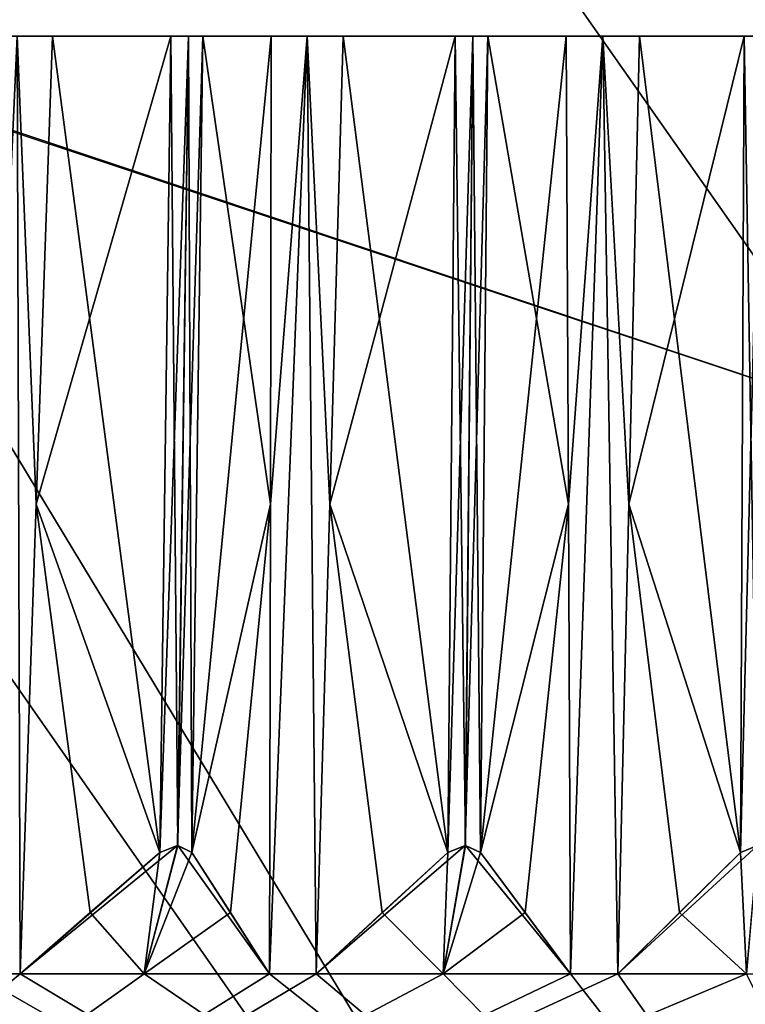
# Model space of a CAD drawing. Header units: millimetres. Extents: x -23 to 23, y 0 to 157.
# Tile 110 of 125: x -4.4 to -1.31, y 124.37 to 128.57. Entities that reach past the tile are written whole.
import ezdxf

# ---------------------------------------------------------------- set-up
doc = ezdxf.new("R2010")
doc.units = ezdxf.units.MM
doc.header["$LTSCALE"] = 65.185185
for name, color, linetype in [('503', 7, 'CONTINUOUS'), ('504', 7, 'CONTINUOUS'), ('507', 7, 'CONTINUOUS'), ('510', 7, 'CONTINUOUS'), ('515', 7, 'CONTINUOUS'), ('645', 7, 'CONTINUOUS'), ('646', 7, 'CONTINUOUS'), ('648', 7, 'CONTINUOUS'), ('649', 7, 'CONTINUOUS'), ('650', 7, 'CONTINUOUS'), ('651', 7, 'CONTINUOUS'), ('652', 7, 'CONTINUOUS'), ('653', 7, 'CONTINUOUS'), ('741', 7, 'CONTINUOUS'), ('742', 7, 'CONTINUOUS'), ('743', 7, 'CONTINUOUS'), ('744', 7, 'CONTINUOUS'), ('745', 7, 'CONTINUOUS'), ('746', 7, 'CONTINUOUS'), ('748', 7, 'CONTINUOUS'), ('749', 7, 'CONTINUOUS'), ('763', 7, 'CONTINUOUS'), ('772', 7, 'CONTINUOUS'), ('792', 7, 'CONTINUOUS')]:
    doc.layers.add(name, color=color, linetype=linetype)

msp = doc.modelspace()

# ---------------------------------------------------------------- linework, layer by layer
at = {"layer": '503', "linetype": 'Continuous'}
for points in [[(-8.2515, 119.4, 14.2886), (0, 119.4, 16.5), (-7.5263, 130.1858, 14.6835), (-8.2515, 119.4, 14.2886)], [(-7.5263, 130.1858, 14.6835), (0, 119.4, 16.5), (-5.4636, 128.4428, 15.5692), (-7.5263, 130.1858, 14.6835)], [(-5.4636, 128.4428, 15.5692), (0, 119.4, 16.5), (-0.792, 126.8783, 16.481), (-5.4636, 128.4428, 15.5692)]]:
    msp.add_3dface(points, dxfattribs=at)
at = {"layer": '504', "linetype": 'Continuous'}
for points in [[(-5.1159, 154.2036, -15.6869), (-0.5814, 154.2036, -16.4898), (-8.2515, 119.4, -14.2886), (-5.1159, 154.2036, -15.6869)], [(-8.2515, 119.4, -14.2886), (-0.5814, 154.2036, -16.4898), (0, 119.4, -16.5), (-8.2515, 119.4, -14.2886)]]:
    msp.add_3dface(points, dxfattribs=at)
at = {"layer": '507', "linetype": 'Continuous'}
for points in [[(0, 128.5, -13.8342), (-8.1291, 128.5, -11.1921), (0, 128.5, -14.2252), (0, 128.5, -13.8342)], [(-8.1291, 128.5, 11.1921), (0, 128.5, 13.8342), (-8.118, 128.5, 11.717), (-8.1291, 128.5, 11.1921)], [(-1.2398, 128.5, -14.171), (-8.1291, 128.5, -11.1921), (-1.3127, 128.5, -14.1939), (-1.2398, 128.5, -14.171)], [(-8.1291, 128.5, -11.1921), (-1.2398, 128.5, -14.171), (-0.0707, 128.5, -14.2543), (-8.1291, 128.5, -11.1921)], [(-1.3127, 128.5, -14.1939), (-8.1291, 128.5, -11.1921), (-2.4702, 128.5, -14.0091), (-1.3127, 128.5, -14.1939)], [(-2.4702, 128.5, -14.0091), (-8.1291, 128.5, -11.1921), (-2.5448, 128.5, -14.0255), (-2.4702, 128.5, -14.0091)], [(-2.5448, 128.5, -14.0255), (-8.1291, 128.5, -11.1921), (-3.6817, 128.5, -13.7405), (-2.5448, 128.5, -14.0255)], [(-3.6817, 128.5, -13.7405), (-8.1291, 128.5, -11.1921), (-3.7575, 128.5, -13.7503), (-3.6817, 128.5, -13.7405)], [(-3.7575, 128.5, -13.7503), (-8.1291, 128.5, -11.1921), (-4.8653, 128.5, -13.3673), (-3.7575, 128.5, -13.7503)], [(0, 128.5, -14.2252), (-8.1291, 128.5, -11.1921), (-0.0707, 128.5, -14.2543), (0, 128.5, -14.2252)], [(-8.118, 128.5, 11.717), (0, 128.5, 13.8342), (-7.1126, 128.5, 12.3194), (-8.118, 128.5, 11.717)], [(-7.1126, 128.5, 12.3194), (0, 128.5, 13.8342), (-7.0659, 128.5, 12.3799), (-7.1126, 128.5, 12.3194)], [(-7.0659, 128.5, 12.3799), (0, 128.5, 13.8342), (-6.0118, 128.5, 12.8924), (-7.0659, 128.5, 12.3799)], [(-6.0118, 128.5, 12.8924), (0, 128.5, 13.8342), (-5.9601, 128.5, 12.9486), (-6.0118, 128.5, 12.8924)], [(-5.9601, 128.5, 12.9486), (0, 128.5, 13.8342), (-4.8653, 128.5, 13.3673), (-5.9601, 128.5, 12.9486)], [(-4.8653, 128.5, 13.3673), (0, 128.5, 13.8342), (-4.8088, 128.5, 13.4188), (-4.8653, 128.5, 13.3673)], [(-4.8088, 128.5, -13.4188), (-3.7575, 128.5, -13.7503), (-4.8653, 128.5, -13.3673), (-4.8088, 128.5, -13.4188)], [(-4.8088, 128.5, 13.4188), (0, 128.5, 13.8342), (-3.6817, 128.5, 13.7405), (-4.8088, 128.5, 13.4188)], [(-4.2625, 128.5, -14.0423), (-3.7575, 128.5, -13.7503), (-4.8088, 128.5, -13.4188), (-4.2625, 128.5, -14.0423)], [(-4.4128, 128.5, -13.9958), (-4.2625, 128.5, -14.0423), (-4.8088, 128.5, -13.4188), (-4.4128, 128.5, -13.9958)], [(-4.5627, 128.5, 13.9477), (-4.8088, 128.5, 13.4188), (-3.7575, 128.5, 13.7503), (-4.5627, 128.5, 13.9477)], [(-3.7575, 128.5, 13.7503), (-4.8088, 128.5, 13.4188), (-3.6817, 128.5, 13.7405), (-3.7575, 128.5, 13.7503)], [(-4.413, 128.5, 13.9957), (-4.5627, 128.5, 13.9477), (-3.7575, 128.5, 13.7503), (-4.413, 128.5, 13.9957)], [(-4.2625, 128.5, 14.0423), (-4.413, 128.5, 13.9957), (-3.7575, 128.5, 13.7503), (-4.2625, 128.5, 14.0423)], [(-3.6817, 128.5, 13.7405), (0, 128.5, 13.8342), (-3.621, 128.5, 13.7869), (-3.6817, 128.5, 13.7405)], [(-3.621, 128.5, -13.7869), (-2.5448, 128.5, -14.0255), (-3.6817, 128.5, -13.7405), (-3.621, 128.5, -13.7869)], [(-3.621, 128.5, 13.7869), (0, 128.5, 13.8342), (-2.4702, 128.5, 14.0091), (-3.621, 128.5, 13.7869)], [(-3.0224, 128.5, -14.3604), (-2.5448, 128.5, -14.0255), (-3.621, 128.5, -13.7869), (-3.0224, 128.5, -14.3604)], [(-3.1762, 128.5, -14.3272), (-3.0224, 128.5, -14.3604), (-3.621, 128.5, -13.7869), (-3.1762, 128.5, -14.3272)], [(-3.3297, 128.5, -14.2923), (-3.1762, 128.5, -14.3272), (-3.621, 128.5, -13.7869), (-3.3297, 128.5, -14.2923)], [(-3.3297, 128.5, 14.2923), (-3.621, 128.5, 13.7869), (-2.5448, 128.5, 14.0255), (-3.3297, 128.5, 14.2923)], [(-2.5448, 128.5, 14.0255), (-3.621, 128.5, 13.7869), (-2.4702, 128.5, 14.0091), (-2.5448, 128.5, 14.0255)], [(-3.1764, 128.5, 14.3271), (-3.3297, 128.5, 14.2923), (-2.5448, 128.5, 14.0255), (-3.1764, 128.5, 14.3271)], [(-3.0224, 128.5, 14.3604), (-3.1764, 128.5, 14.3271), (-2.5448, 128.5, 14.0255), (-3.0224, 128.5, 14.3604)], [(-2.4702, 128.5, 14.0091), (0, 128.5, 13.8342), (-2.4056, 128.5, 14.05), (-2.4702, 128.5, 14.0091)], [(-2.4056, 128.5, -14.05), (-1.3127, 128.5, -14.1939), (-2.4702, 128.5, -14.0091), (-2.4056, 128.5, -14.05)], [(-2.4056, 128.5, 14.05), (0, 128.5, 13.8342), (-1.2398, 128.5, 14.171), (-2.4056, 128.5, 14.05)], [(-1.7593, 128.5, -14.5692), (-1.3127, 128.5, -14.1939), (-2.4056, 128.5, -14.05), (-1.7593, 128.5, -14.5692)], [(-1.9154, 128.5, -14.5495), (-1.7593, 128.5, -14.5692), (-2.4056, 128.5, -14.05), (-1.9154, 128.5, -14.5495)], [(-2.0714, 128.5, -14.5281), (-1.9154, 128.5, -14.5495), (-2.4056, 128.5, -14.05), (-2.0714, 128.5, -14.5281)], [(-2.0714, 128.5, 14.5281), (-2.4056, 128.5, 14.05), (-1.3127, 128.5, 14.1939), (-2.0714, 128.5, 14.5281)], [(-1.3127, 128.5, 14.1939), (-2.4056, 128.5, 14.05), (-1.2398, 128.5, 14.171), (-1.3127, 128.5, 14.1939)], [(-1.9157, 128.5, 14.5494), (-2.0714, 128.5, 14.5281), (-1.3127, 128.5, 14.1939), (-1.9157, 128.5, 14.5494)], [(-1.7593, 128.5, 14.5692), (-1.9157, 128.5, 14.5494), (-1.3127, 128.5, 14.1939), (-1.7593, 128.5, 14.5692)]]:
    msp.add_3dface(points, dxfattribs=at)
at = {"layer": '510', "linetype": 'Continuous'}
for points in [[(-4.4128, 128.5, -13.9958), (-4.5939, 124.5, -14.2316), (-4.3998, 124.5, -14.2928), (-4.4128, 128.5, -13.9958)], [(-4.413, 128.5, 13.9957), (-4.3998, 124.5, 14.2928), (-4.5939, 124.5, 14.2316), (-4.413, 128.5, 13.9957)], [(-4.413, 128.5, 13.9957), (-4.2625, 128.5, 14.0423), (-4.3311, 126.5029, 14.1674), (-4.413, 128.5, 13.9957)], [(-4.3998, 124.5, 14.2928), (-4.413, 128.5, 13.9957), (-4.3311, 126.5029, 14.1674), (-4.3998, 124.5, 14.2928)], [(-4.2625, 128.5, -14.0423), (-4.4128, 128.5, -13.9958), (-4.3311, 126.5029, -14.1674), (-4.2625, 128.5, -14.0423)], [(-4.3311, 126.5029, -14.1674), (-4.4128, 128.5, -13.9958), (-4.3998, 124.5, -14.2928), (-4.3311, 126.5029, -14.1674)], [(-3.336, 124.5, -14.5779), (-3.1762, 128.5, -14.3272), (-3.3328, 126.5029, -14.4349), (-3.336, 124.5, -14.5779)], [(-3.1762, 128.5, -14.3272), (-3.336, 124.5, -14.5779), (-3.1374, 124.5, -14.6219), (-3.1762, 128.5, -14.3272)], [(-3.1764, 128.5, 14.3271), (-3.1374, 124.5, 14.6219), (-3.336, 124.5, 14.5779), (-3.1764, 128.5, 14.3271)], [(-3.3328, 126.5029, 14.4349), (-3.1764, 128.5, 14.3271), (-3.336, 124.5, 14.5779), (-3.3328, 126.5029, 14.4349)], [(-3.1762, 128.5, -14.3272), (-3.3297, 128.5, -14.2923), (-3.3328, 126.5029, -14.4349), (-3.1762, 128.5, -14.3272)], [(-3.3297, 128.5, 14.2923), (-3.1764, 128.5, 14.3271), (-3.3328, 126.5029, 14.4349), (-3.3297, 128.5, 14.2923)], [(-3.1764, 128.5, 14.3271), (-3.0224, 128.5, 14.3604), (-3.0799, 126.5029, 14.491), (-3.1764, 128.5, 14.3271)], [(-3.1374, 124.5, 14.6219), (-3.1764, 128.5, 14.3271), (-3.0799, 126.5029, 14.491), (-3.1374, 124.5, 14.6219)], [(-3.0224, 128.5, -14.3604), (-3.1762, 128.5, -14.3272), (-3.0799, 126.5029, -14.491), (-3.0224, 128.5, -14.3604)], [(-3.0799, 126.5029, -14.491), (-3.1762, 128.5, -14.3272), (-3.1374, 124.5, -14.6219), (-3.0799, 126.5029, -14.491)], [(-1.9154, 128.5, -14.5495), (-2.0714, 128.5, -14.5281), (-2.0621, 126.5029, -14.6704), (-1.9154, 128.5, -14.5495)], [(-2.0714, 128.5, 14.5281), (-1.9157, 128.5, 14.5494), (-2.0621, 126.5029, 14.6704), (-2.0714, 128.5, 14.5281)], [(-2.0528, 124.5, -14.8131), (-1.9154, 128.5, -14.5495), (-2.0621, 126.5029, -14.6704), (-2.0528, 124.5, -14.8131)], [(-2.0621, 126.5029, 14.6704), (-1.9157, 128.5, 14.5494), (-2.0528, 124.5, 14.8131), (-2.0621, 126.5029, 14.6704)], [(-1.9154, 128.5, -14.5495), (-2.0528, 124.5, -14.8131), (-1.8511, 124.5, -14.8397), (-1.9154, 128.5, -14.5495)], [(-1.9157, 128.5, 14.5494), (-1.8511, 124.5, 14.8397), (-2.0528, 124.5, 14.8131), (-1.9157, 128.5, 14.5494)], [(-1.9157, 128.5, 14.5494), (-1.7593, 128.5, 14.5692), (-1.8052, 126.5029, 14.7043), (-1.9157, 128.5, 14.5494)], [(-1.8511, 124.5, 14.8397), (-1.9157, 128.5, 14.5494), (-1.8052, 126.5029, 14.7043), (-1.8511, 124.5, 14.8397)], [(-1.7593, 128.5, -14.5692), (-1.9154, 128.5, -14.5495), (-1.8052, 126.5029, -14.7043), (-1.7593, 128.5, -14.5692)], [(-1.8052, 126.5029, -14.7043), (-1.9154, 128.5, -14.5495), (-1.8511, 124.5, -14.8397), (-1.8052, 126.5029, -14.7043)], [(0, 121.8607, -15.1393), (-7.4774, 124.5, -12.9512), (-7.5696, 121.8607, -13.111), (0, 121.8607, -15.1393)], [(0, 124.5, 14.9547), (0, 121.8607, 15.1393), (-7.5696, 121.8607, 13.111), (0, 124.5, 14.9547)], [(-0.2754, 124.5, 14.9522), (0, 124.5, 14.9547), (-7.5696, 121.8607, 13.111), (-0.2754, 124.5, 14.9522)], [(-0.5507, 124.5, 14.9446), (-0.2754, 124.5, 14.9522), (-7.5696, 121.8607, 13.111), (-0.5507, 124.5, 14.9446)], [(-0.7539, 124.5, 14.9357), (-0.5507, 124.5, 14.9446), (-7.5696, 121.8607, 13.111), (-0.7539, 124.5, 14.9357)], [(-1.3034, 124.5, 14.8978), (-0.7539, 124.5, 14.9357), (-7.5696, 121.8607, 13.111), (-1.3034, 124.5, 14.8978)], [(-1.8511, 124.5, 14.8397), (-1.3034, 124.5, 14.8978), (-7.5696, 121.8607, 13.111), (-1.8511, 124.5, 14.8397)], [(-2.0528, 124.5, 14.8131), (-1.8511, 124.5, 14.8397), (-7.5696, 121.8607, 13.111), (-2.0528, 124.5, 14.8131)], [(-2.5969, 124.5, 14.7275), (-2.0528, 124.5, 14.8131), (-7.5696, 121.8607, 13.111), (-2.5969, 124.5, 14.7275)], [(-3.1374, 124.5, 14.6219), (-2.5969, 124.5, 14.7275), (-7.5696, 121.8607, 13.111), (-3.1374, 124.5, 14.6219)], [(-3.336, 124.5, 14.5779), (-3.1374, 124.5, 14.6219), (-7.5696, 121.8607, 13.111), (-3.336, 124.5, 14.5779)], [(-3.8706, 124.5, 14.4451), (-3.336, 124.5, 14.5779), (-7.5696, 121.8607, 13.111), (-3.8706, 124.5, 14.4451)], [(-4.3998, 124.5, 14.2928), (-3.8706, 124.5, 14.4451), (-7.5696, 121.8607, 13.111), (-4.3998, 124.5, 14.2928)], [(-4.5939, 124.5, 14.2316), (-4.3998, 124.5, 14.2928), (-7.5696, 121.8607, 13.111), (-4.5939, 124.5, 14.2316)], [(-7.4774, 124.5, -12.9512), (0, 121.8607, -15.1393), (-6.9954, 124.5, -13.2177), (-7.4774, 124.5, -12.9512)], [(-6.9954, 124.5, -13.2177), (0, 121.8607, -15.1393), (-6.8149, 124.5, -13.3117), (-6.9954, 124.5, -13.2177)], [(-6.8149, 124.5, -13.3117), (0, 121.8607, -15.1393), (-6.3201, 124.5, -13.5536), (-6.8149, 124.5, -13.3117)], [(-6.3201, 124.5, -13.5536), (0, 121.8607, -15.1393), (-5.8168, 124.5, -13.7771), (-6.3201, 124.5, -13.5536)], [(-5.8168, 124.5, -13.7771), (0, 121.8607, -15.1393), (-5.6288, 124.5, -13.855), (-5.8168, 124.5, -13.7771)], [(-5.6288, 124.5, -13.855), (0, 121.8607, -15.1393), (-5.1148, 124.5, -14.0528), (-5.6288, 124.5, -13.855)], [(-5.1148, 124.5, -14.0528), (0, 121.8607, -15.1393), (-4.5939, 124.5, -14.2316), (-5.1148, 124.5, -14.0528)], [(-4.5939, 124.5, -14.2316), (0, 121.8607, -15.1393), (-4.3998, 124.5, -14.2928), (-4.5939, 124.5, -14.2316)], [(-4.3998, 124.5, -14.2928), (0, 121.8607, -15.1393), (-3.8706, 124.5, -14.4451), (-4.3998, 124.5, -14.2928)], [(-3.8706, 124.5, -14.4451), (0, 121.8607, -15.1393), (-3.336, 124.5, -14.5779), (-3.8706, 124.5, -14.4451)], [(-3.336, 124.5, -14.5779), (0, 121.8607, -15.1393), (-3.1374, 124.5, -14.6219), (-3.336, 124.5, -14.5779)], [(-3.1374, 124.5, -14.6219), (0, 121.8607, -15.1393), (-2.5969, 124.5, -14.7275), (-3.1374, 124.5, -14.6219)], [(-2.5969, 124.5, -14.7275), (0, 121.8607, -15.1393), (-2.0528, 124.5, -14.8131), (-2.5969, 124.5, -14.7275)], [(-2.0528, 124.5, -14.8131), (0, 121.8607, -15.1393), (-1.8511, 124.5, -14.8397), (-2.0528, 124.5, -14.8131)], [(-1.8511, 124.5, -14.8397), (0, 121.8607, -15.1393), (-1.3034, 124.5, -14.8978), (-1.8511, 124.5, -14.8397)]]:
    msp.add_3dface(points, dxfattribs=at)
at = {"layer": '515', "linetype": 'Continuous'}
for points in [[(-3.8706, 124.5, 14.4451), (-4.3998, 124.5, 14.2928), (-3.729, 125.0481, 13.9149), (-3.8706, 124.5, 14.4451)], [(-4.3998, 124.5, 14.2928), (-3.8048, 125.0177, 13.9266), (-3.729, 125.0481, 13.9149), (-4.3998, 124.5, 14.2928)], [(-3.6682, 125.0177, 13.9632), (-3.8706, 124.5, 14.4451), (-3.729, 125.0481, 13.9149), (-3.6682, 125.0177, 13.9632)], [(-3.8706, 124.5, -14.4451), (-3.336, 124.5, -14.5779), (-3.7281, 125.0481, -13.9152), (-3.8706, 124.5, -14.4451)], [(-3.8048, 125.0177, -13.9266), (-3.8706, 124.5, -14.4451), (-3.7281, 125.0481, -13.9152), (-3.8048, 125.0177, -13.9266)], [(-3.336, 124.5, -14.5779), (-3.6682, 125.0177, -13.9632), (-3.7281, 125.0481, -13.9152), (-3.336, 124.5, -14.5779)], [(-2.5969, 124.5, 14.7275), (-3.1374, 124.5, 14.6219), (-2.502, 125.0481, 14.187), (-2.5969, 124.5, 14.7275)], [(-3.1374, 124.5, 14.6219), (-2.5766, 125.0177, 14.2052), (-2.502, 125.0481, 14.187), (-3.1374, 124.5, 14.6219)], [(-2.4373, 125.0177, 14.2298), (-2.5969, 124.5, 14.7275), (-2.502, 125.0481, 14.187), (-2.4373, 125.0177, 14.2298)], [(-2.5969, 124.5, -14.7275), (-2.0528, 124.5, -14.8131), (-2.5011, 125.0481, -14.1871), (-2.5969, 124.5, -14.7275)], [(-2.5766, 125.0177, -14.2052), (-2.5969, 124.5, -14.7275), (-2.5011, 125.0481, -14.1871), (-2.5766, 125.0177, -14.2052)], [(-2.0528, 124.5, -14.8131), (-2.4373, 125.0177, -14.2298), (-2.5011, 125.0481, -14.1871), (-2.0528, 124.5, -14.8131)], [(-1.3034, 124.5, 14.8978), (-1.8511, 124.5, 14.8397), (-1.256, 125.0481, 14.351), (-1.3034, 124.5, 14.8978)], [(-1.8511, 124.5, 14.8397), (-1.3287, 125.0177, 14.3757), (-1.256, 125.0481, 14.351), (-1.8511, 124.5, 14.8397)], [(-1.3287, 125.0177, -14.3757), (-1.3034, 124.5, -14.8978), (-1.2551, 125.0481, -14.3511), (-1.3287, 125.0177, -14.3757)], [(-4.3998, 124.5, 14.2928), (-4.101, 124.7619, 14.1088), (-3.8048, 125.0177, 13.9266), (-4.3998, 124.5, 14.2928)], [(-3.8706, 124.5, -14.4451), (-3.8048, 125.0177, -13.9266), (-4.101, 124.762, -14.1088), (-3.8706, 124.5, -14.4451)], [(-3.8706, 124.5, 14.4451), (-3.6682, 125.0177, 13.9632), (-3.5028, 124.762, 14.2691), (-3.8706, 124.5, 14.4451)], [(-3.336, 124.5, -14.5779), (-3.5028, 124.7619, -14.2691), (-3.6682, 125.0177, -13.9632), (-3.336, 124.5, -14.5779)], [(-3.1374, 124.5, 14.6219), (-2.8558, 124.7619, 14.4126), (-2.5766, 125.0177, 14.2052), (-3.1374, 124.5, 14.6219)], [(-2.5969, 124.5, -14.7275), (-2.5766, 125.0177, -14.2052), (-2.8557, 124.762, -14.4125), (-2.5969, 124.5, -14.7275)], [(-2.5969, 124.5, 14.7275), (-2.4373, 125.0177, 14.2298), (-2.2459, 124.762, 14.5201), (-2.5969, 124.5, 14.7275)], [(-2.0528, 124.5, -14.8131), (-2.2459, 124.7619, -14.5201), (-2.4373, 125.0177, -14.2298), (-2.0528, 124.5, -14.8131)], [(-1.8511, 124.5, 14.8397), (-1.5888, 124.7619, 14.6066), (-1.3287, 125.0177, 14.3757), (-1.8511, 124.5, 14.8397)], [(-1.3034, 124.5, -14.8978), (-1.3287, 125.0177, -14.3757), (-1.5887, 124.762, -14.6066), (-1.3034, 124.5, -14.8978)], [(-4.3998, 124.5, -14.2928), (-3.8706, 124.5, -14.4451), (-4.101, 124.762, -14.1088), (-4.3998, 124.5, -14.2928)], [(-3.336, 124.5, 14.5779), (-3.8706, 124.5, 14.4451), (-3.5028, 124.762, 14.2691), (-3.336, 124.5, 14.5779)], [(-3.1374, 124.5, -14.6219), (-2.5969, 124.5, -14.7275), (-2.8557, 124.762, -14.4125), (-3.1374, 124.5, -14.6219)], [(-2.0528, 124.5, 14.8131), (-2.5969, 124.5, 14.7275), (-2.2459, 124.762, 14.5201), (-2.0528, 124.5, 14.8131)], [(-1.8511, 124.5, -14.8397), (-1.3034, 124.5, -14.8978), (-1.5887, 124.762, -14.6066), (-1.8511, 124.5, -14.8397)]]:
    msp.add_3dface(points, dxfattribs=at)
at = {"layer": '645', "linetype": 'Continuous'}
for points in [[(-1.8052, 126.5029, 14.7043), (-1.7593, 128.5, 14.5692), (-1.3287, 125.0177, 14.3757), (-1.8052, 126.5029, 14.7043)], [(-1.7593, 128.5, 14.5692), (-1.3127, 128.5, 14.1939), (-1.3287, 125.0177, 14.3757), (-1.7593, 128.5, 14.5692)], [(-1.8511, 124.5, 14.8397), (-1.8052, 126.5029, 14.7043), (-1.5888, 124.7619, 14.6066), (-1.8511, 124.5, 14.8397)], [(-1.5888, 124.7619, 14.6066), (-1.8052, 126.5029, 14.7043), (-1.3287, 125.0177, 14.3757), (-1.5888, 124.7619, 14.6066)]]:
    msp.add_3dface(points, dxfattribs=at)
at = {"layer": '646', "linetype": 'Continuous'}
for points in [[(-1.3127, 128.5, 14.1939), (-1.2398, 128.5, 14.171), (-1.3287, 125.0177, 14.3757), (-1.3127, 128.5, 14.1939)], [(-1.3287, 125.0177, 14.3757), (-1.2398, 128.5, 14.171), (-1.256, 125.0481, 14.351), (-1.3287, 125.0177, 14.3757)]]:
    msp.add_3dface(points, dxfattribs=at)
at = {"layer": '648', "linetype": 'Continuous'}
for points in [[(-3.0799, 126.5029, 14.491), (-3.0224, 128.5, 14.3604), (-2.5766, 125.0177, 14.2052), (-3.0799, 126.5029, 14.491)], [(-3.0224, 128.5, 14.3604), (-2.5448, 128.5, 14.0255), (-2.5766, 125.0177, 14.2052), (-3.0224, 128.5, 14.3604)], [(-3.1374, 124.5, 14.6219), (-3.0799, 126.5029, 14.491), (-2.8558, 124.7619, 14.4126), (-3.1374, 124.5, 14.6219)], [(-2.8558, 124.7619, 14.4126), (-3.0799, 126.5029, 14.491), (-2.5766, 125.0177, 14.2052), (-2.8558, 124.7619, 14.4126)]]:
    msp.add_3dface(points, dxfattribs=at)
at = {"layer": '649', "linetype": 'Continuous'}
for points in [[(-2.5448, 128.5, 14.0255), (-2.4702, 128.5, 14.0091), (-2.5766, 125.0177, 14.2052), (-2.5448, 128.5, 14.0255)], [(-2.5766, 125.0177, 14.2052), (-2.4702, 128.5, 14.0091), (-2.502, 125.0481, 14.187), (-2.5766, 125.0177, 14.2052)], [(-2.4702, 128.5, 14.0091), (-2.4056, 128.5, 14.05), (-2.502, 125.0481, 14.187), (-2.4702, 128.5, 14.0091)], [(-2.4056, 128.5, 14.05), (-2.4373, 125.0177, 14.2298), (-2.502, 125.0481, 14.187), (-2.4056, 128.5, 14.05)]]:
    msp.add_3dface(points, dxfattribs=at)
at = {"layer": '650', "linetype": 'Continuous'}
for points in [[(-2.4056, 128.5, 14.05), (-2.0621, 126.5029, 14.6704), (-2.4373, 125.0177, 14.2298), (-2.4056, 128.5, 14.05)], [(-2.4056, 128.5, 14.05), (-2.0714, 128.5, 14.5281), (-2.0621, 126.5029, 14.6704), (-2.4056, 128.5, 14.05)], [(-2.4373, 125.0177, 14.2298), (-2.0621, 126.5029, 14.6704), (-2.2459, 124.762, 14.5201), (-2.4373, 125.0177, 14.2298)], [(-2.0621, 126.5029, 14.6704), (-2.0528, 124.5, 14.8131), (-2.2459, 124.762, 14.5201), (-2.0621, 126.5029, 14.6704)]]:
    msp.add_3dface(points, dxfattribs=at)
at = {"layer": '651', "linetype": 'Continuous'}
for points in [[(-4.3311, 126.5029, 14.1674), (-4.2625, 128.5, 14.0423), (-3.8048, 125.0177, 13.9266), (-4.3311, 126.5029, 14.1674)], [(-4.2625, 128.5, 14.0423), (-3.7575, 128.5, 13.7503), (-3.8048, 125.0177, 13.9266), (-4.2625, 128.5, 14.0423)], [(-4.3998, 124.5, 14.2928), (-4.3311, 126.5029, 14.1674), (-4.101, 124.7619, 14.1088), (-4.3998, 124.5, 14.2928)], [(-4.101, 124.7619, 14.1088), (-4.3311, 126.5029, 14.1674), (-3.8048, 125.0177, 13.9266), (-4.101, 124.7619, 14.1088)]]:
    msp.add_3dface(points, dxfattribs=at)
at = {"layer": '652', "linetype": 'Continuous'}
for points in [[(-3.7575, 128.5, 13.7503), (-3.6817, 128.5, 13.7405), (-3.8048, 125.0177, 13.9266), (-3.7575, 128.5, 13.7503)], [(-3.8048, 125.0177, 13.9266), (-3.6817, 128.5, 13.7405), (-3.729, 125.0481, 13.9149), (-3.8048, 125.0177, 13.9266)], [(-3.6817, 128.5, 13.7405), (-3.621, 128.5, 13.7869), (-3.729, 125.0481, 13.9149), (-3.6817, 128.5, 13.7405)], [(-3.621, 128.5, 13.7869), (-3.6682, 125.0177, 13.9632), (-3.729, 125.0481, 13.9149), (-3.621, 128.5, 13.7869)]]:
    msp.add_3dface(points, dxfattribs=at)
at = {"layer": '653', "linetype": 'Continuous'}
for points in [[(-3.621, 128.5, 13.7869), (-3.3328, 126.5029, 14.4349), (-3.6682, 125.0177, 13.9632), (-3.621, 128.5, 13.7869)], [(-3.621, 128.5, 13.7869), (-3.3297, 128.5, 14.2923), (-3.3328, 126.5029, 14.4349), (-3.621, 128.5, 13.7869)], [(-3.6682, 125.0177, 13.9632), (-3.3328, 126.5029, 14.4349), (-3.5028, 124.762, 14.2691), (-3.6682, 125.0177, 13.9632)], [(-3.3328, 126.5029, 14.4349), (-3.336, 124.5, 14.5779), (-3.5028, 124.762, 14.2691), (-3.3328, 126.5029, 14.4349)]]:
    msp.add_3dface(points, dxfattribs=at)
at = {"layer": '741', "linetype": 'Continuous'}
for points in [[(-3.3297, 128.5, -14.2923), (-3.621, 128.5, -13.7869), (-3.6682, 125.0177, -13.9632), (-3.3297, 128.5, -14.2923)], [(-3.3328, 126.5029, -14.4349), (-3.3297, 128.5, -14.2923), (-3.6682, 125.0177, -13.9632), (-3.3328, 126.5029, -14.4349)], [(-3.5028, 124.7619, -14.2691), (-3.3328, 126.5029, -14.4349), (-3.6682, 125.0177, -13.9632), (-3.5028, 124.7619, -14.2691)], [(-3.336, 124.5, -14.5779), (-3.3328, 126.5029, -14.4349), (-3.5028, 124.7619, -14.2691), (-3.336, 124.5, -14.5779)]]:
    msp.add_3dface(points, dxfattribs=at)
at = {"layer": '742', "linetype": 'Continuous'}
for points in [[(-3.7575, 128.5, -13.7503), (-3.8048, 125.0177, -13.9266), (-3.7281, 125.0481, -13.9152), (-3.7575, 128.5, -13.7503)], [(-3.6817, 128.5, -13.7405), (-3.7575, 128.5, -13.7503), (-3.7281, 125.0481, -13.9152), (-3.6817, 128.5, -13.7405)], [(-3.6682, 125.0177, -13.9632), (-3.6817, 128.5, -13.7405), (-3.7281, 125.0481, -13.9152), (-3.6682, 125.0177, -13.9632)], [(-3.621, 128.5, -13.7869), (-3.6817, 128.5, -13.7405), (-3.6682, 125.0177, -13.9632), (-3.621, 128.5, -13.7869)]]:
    msp.add_3dface(points, dxfattribs=at)
at = {"layer": '743', "linetype": 'Continuous'}
for points in [[(-3.7575, 128.5, -13.7503), (-4.2625, 128.5, -14.0423), (-4.3311, 126.5029, -14.1674), (-3.7575, 128.5, -13.7503)], [(-3.7575, 128.5, -13.7503), (-4.3311, 126.5029, -14.1674), (-3.8048, 125.0177, -13.9266), (-3.7575, 128.5, -13.7503)], [(-4.3311, 126.5029, -14.1674), (-4.3998, 124.5, -14.2928), (-4.101, 124.762, -14.1088), (-4.3311, 126.5029, -14.1674)], [(-3.8048, 125.0177, -13.9266), (-4.3311, 126.5029, -14.1674), (-4.101, 124.762, -14.1088), (-3.8048, 125.0177, -13.9266)]]:
    msp.add_3dface(points, dxfattribs=at)
at = {"layer": '744', "linetype": 'Continuous'}
for points in [[(-2.0714, 128.5, -14.5281), (-2.4056, 128.5, -14.05), (-2.4373, 125.0177, -14.2298), (-2.0714, 128.5, -14.5281)], [(-2.0621, 126.5029, -14.6704), (-2.0714, 128.5, -14.5281), (-2.4373, 125.0177, -14.2298), (-2.0621, 126.5029, -14.6704)], [(-2.2459, 124.7619, -14.5201), (-2.0621, 126.5029, -14.6704), (-2.4373, 125.0177, -14.2298), (-2.2459, 124.7619, -14.5201)], [(-2.0528, 124.5, -14.8131), (-2.0621, 126.5029, -14.6704), (-2.2459, 124.7619, -14.5201), (-2.0528, 124.5, -14.8131)]]:
    msp.add_3dface(points, dxfattribs=at)
at = {"layer": '745', "linetype": 'Continuous'}
for points in [[(-2.5448, 128.5, -14.0255), (-2.5766, 125.0177, -14.2052), (-2.5011, 125.0481, -14.1871), (-2.5448, 128.5, -14.0255)], [(-2.4702, 128.5, -14.0091), (-2.5448, 128.5, -14.0255), (-2.5011, 125.0481, -14.1871), (-2.4702, 128.5, -14.0091)], [(-2.4373, 125.0177, -14.2298), (-2.4702, 128.5, -14.0091), (-2.5011, 125.0481, -14.1871), (-2.4373, 125.0177, -14.2298)], [(-2.4056, 128.5, -14.05), (-2.4702, 128.5, -14.0091), (-2.4373, 125.0177, -14.2298), (-2.4056, 128.5, -14.05)]]:
    msp.add_3dface(points, dxfattribs=at)
at = {"layer": '746', "linetype": 'Continuous'}
for points in [[(-2.5448, 128.5, -14.0255), (-3.0224, 128.5, -14.3604), (-3.0799, 126.5029, -14.491), (-2.5448, 128.5, -14.0255)], [(-2.5448, 128.5, -14.0255), (-3.0799, 126.5029, -14.491), (-2.5766, 125.0177, -14.2052), (-2.5448, 128.5, -14.0255)], [(-3.0799, 126.5029, -14.491), (-3.1374, 124.5, -14.6219), (-2.8557, 124.762, -14.4125), (-3.0799, 126.5029, -14.491)], [(-2.5766, 125.0177, -14.2052), (-3.0799, 126.5029, -14.491), (-2.8557, 124.762, -14.4125), (-2.5766, 125.0177, -14.2052)]]:
    msp.add_3dface(points, dxfattribs=at)
at = {"layer": '748', "linetype": 'Continuous'}
for points in [[(-1.3127, 128.5, -14.1939), (-1.3287, 125.0177, -14.3757), (-1.2551, 125.0481, -14.3511), (-1.3127, 128.5, -14.1939)], [(-1.2398, 128.5, -14.171), (-1.3127, 128.5, -14.1939), (-1.2551, 125.0481, -14.3511), (-1.2398, 128.5, -14.171)]]:
    msp.add_3dface(points, dxfattribs=at)
at = {"layer": '749', "linetype": 'Continuous'}
for points in [[(-1.3127, 128.5, -14.1939), (-1.7593, 128.5, -14.5692), (-1.8052, 126.5029, -14.7043), (-1.3127, 128.5, -14.1939)], [(-1.3127, 128.5, -14.1939), (-1.8052, 126.5029, -14.7043), (-1.3287, 125.0177, -14.3757), (-1.3127, 128.5, -14.1939)], [(-1.8052, 126.5029, -14.7043), (-1.8511, 124.5, -14.8397), (-1.5887, 124.762, -14.6066), (-1.8052, 126.5029, -14.7043)], [(-1.3287, 125.0177, -14.3757), (-1.8052, 126.5029, -14.7043), (-1.5887, 124.762, -14.6066), (-1.3287, 125.0177, -14.3757)]]:
    msp.add_3dface(points, dxfattribs=at)
at = {"layer": '763', "linetype": 'Continuous'}
for points in [[(-8.1291, 128.5, -11.1921), (0, 128.5, -13.8342), (-7.8936, 151.6887, -10.8646), (-8.1291, 128.5, -11.1921)], [(0, 128.5, 13.8342), (-8.1291, 128.5, 11.1921), (0, 151.6887, 13.4294), (0, 128.5, 13.8342)], [(0, 151.6887, 13.4294), (-8.1291, 128.5, 11.1921), (-7.8936, 151.6887, 10.8647), (0, 151.6887, 13.4294)], [(0, 128.5, -13.8342), (0, 151.6887, -13.4294), (-7.8936, 151.6887, -10.8646), (0, 128.5, -13.8342)]]:
    msp.add_3dface(points, dxfattribs=at)
at = {"layer": '772', "linetype": 'Continuous'}
for points in [[(-7.5263, 130.1858, 14.6835), (-5.4636, 128.4428, 15.5692), (-3.4093, 130.613, 17.1842), (-7.5263, 130.1858, 14.6835)], [(-5.4636, 128.4428, 15.5692), (-0.792, 126.8783, 16.481), (-3.4093, 130.613, 17.1842), (-5.4636, 128.4428, 15.5692)], [(-0.792, 126.8783, 16.481), (-0.4691, 128.7862, 16.8227), (-3.4093, 130.613, 17.1842), (-0.792, 126.8783, 16.481)]]:
    msp.add_3dface(points, dxfattribs=at)
at = {"layer": '792', "linetype": 'Continuous'}
for points in [[(-7.5653, 130.2291, 14.6635), (-5.4424, 128.4293, 15.5766), (-3.4093, 130.613, 17.1842), (-7.5653, 130.2291, 14.6635)], [(-5.4424, 128.4293, 15.5766), (-0.792, 126.8783, 16.4809), (-3.4093, 130.613, 17.1842), (-5.4424, 128.4293, 15.5766)], [(-0.792, 126.8783, 16.4809), (-0.4691, 128.7862, 16.8227), (-3.4093, 130.613, 17.1842), (-0.792, 126.8783, 16.4809)]]:
    msp.add_3dface(points, dxfattribs=at)

doc.saveas('drawing.dxf')
